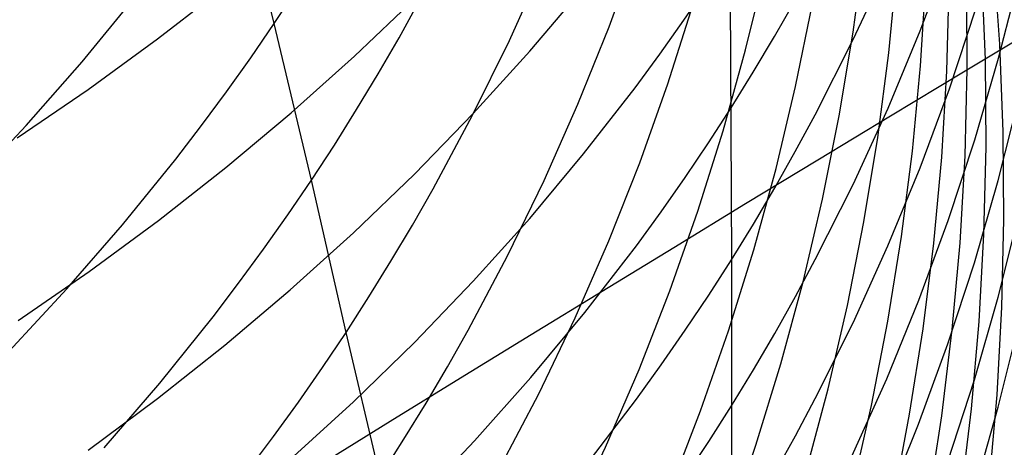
# Model space of a CAD drawing. Extents: x -383 to 1849, y -1185 to -529.
# Tile 65 of 256: x -314.99 to -309.63, y -1103.51 to -1101.19. Entities that reach past the tile are written whole.
import ezdxf

# ---------------------------------------------------------------- set-up
doc = ezdxf.new("R2010")
doc.units = 0
doc.layers.add('PREDEFINITO', color=7, linetype='CONTINUOUS')

msp = doc.modelspace()

# ---------------------------------------------------------------- linework, layer by layer
at = {"layer": 'PREDEFINITO'}
for p, q in [((-313.6056, -1101.206, 531.1311), (-313.823, -1100.3285, 529.4003)), ((-311.7821, -1101.225, 537.4419), (-311.6279, -1100.7991, 537.6269)), ((-311.1231, -1100.8131, 620.0364), (-311.1156, -1102.494, 616.6364)), ((-310.4524, -1101.2544, 545.5039), (-310.3918, -1100.7969, 545.6721)), ((-310.0871, -1101.2464, 614.0808), (-309.9272, -1100.8192, 613.906)), ((-310.4535, -1101.2978, 616.1192), (-310.2633, -1100.8853, 615.9409)), ((-309.6537, -1101.3197, 556.9206), (-309.6882, -1100.8438, 557.0405)), ((-312.926, -1101.2855, 533.2251), (-312.7099, -1100.8884, 533.4072)), ((-312.3251, -1101.2994, 535.3276), (-312.14, -1100.8868, 535.5122)), ((-311.0378, -1101.3506, 541.4793), (-310.9304, -1100.906, 541.658)), ((-310.2585, -1101.3669, 547.4225), (-310.2139, -1100.9048, 547.5836)), ((-309.7318, -1101.4038, 555.0395), (-309.7507, -1100.9288, 555.1684)), ((-310.0856, -1101.4376, 549.3365), (-310.0569, -1100.9716, 549.4901)), ((-309.8303, -1101.4551, 553.1469), (-309.8333, -1100.9821, 553.2845)), ((-309.6597, -1101.3965, 610.1993), (-309.5453, -1100.9486, 610.0364)), ((-314.2418, -1101.2909, 626.8062), (-313.8749, -1101.0061, 626.6481)), ((-313.6056, -1101.206, 531.1311), (-313.4805, -1101.0166, 531.2195)), ((-312.2143, -1101.3584, 622.4342), (-311.9202, -1101.0108, 622.2587)), ((-311.3742, -1101.1894, 620.2172), (-311.2468, -1101.0023, 620.1273)), ((-309.9417, -1101.4667, 551.2449), (-309.9289, -1100.9973, 551.3906)), ((-314.6529, -1101.415, 528.8835), (-314.3622, -1101.0606, 529.0496)), ((-313.1688, -1101.3848, 624.629), (-312.836, -1101.0676, 624.4609)), ((-310.8801, -1101.2776, 618.1652), (-310.7678, -1101.0808, 618.0754)), ((-310.7655, -1101.5493, 543.4093), (-310.6738, -1101.0993, 543.582)), ((-311.4613, -1101.5355, 539.3697), (-311.3229, -1101.1016, 539.5505)), ((-309.9277, -1101.5619, 612.2179), (-309.7831, -1101.1263, 612.0497)), ((-313.7344, -1101.3935, 531.0441), (-313.6056, -1101.206, 531.1311)), ((-313.4032, -1102.0598, 532.8763), (-313.6056, -1101.206, 531.1311)), ((-311.5054, -1101.3746, 620.3061), (-311.3742, -1101.1894, 620.2172)), ((-311.9514, -1101.6462, 537.2606), (-311.7821, -1101.225, 537.4419)), ((-310.5282, -1101.7101, 545.3376), (-310.4524, -1101.2544, 545.5039)), ((-310.2623, -1101.6681, 614.2533), (-310.0871, -1101.2464, 614.0808)), ((-309.4523, -1101.2326, 438.7397), (-309.8508, -1101.4721, 438.6401)), ((-314.6192, -1101.5657, 626.9588), (-314.2418, -1101.2909, 626.8062)), ((-313.0397, -1101.4817, 533.136), (-312.926, -1101.2855, 533.2251)), ((-312.5251, -1101.7065, 535.1474), (-312.3251, -1101.2994, 535.3276)), ((-310.9962, -1101.4725, 618.2541), (-310.8801, -1101.2776, 618.1652)), ((-310.6589, -1101.7037, 616.2947), (-310.4535, -1101.2978, 616.1192)), ((-312.5216, -1101.6971, 622.6052), (-312.2143, -1101.3584, 622.4342)), ((-311.1603, -1101.7918, 541.3034), (-311.0378, -1101.3506, 541.4793)), ((-310.3183, -1101.8277, 547.2629), (-310.2585, -1101.3669, 547.4225)), ((-309.6345, -1101.7967, 556.8012), (-309.6537, -1101.3197, 556.9206)), ((-314.957, -1101.7615, 528.7237), (-314.6529, -1101.415, 528.8835)), ((-313.8669, -1101.5792, 530.9586), (-313.7344, -1101.3935, 531.0441)), ((-313.5134, -1101.6926, 624.7921), (-313.1688, -1101.3848, 624.629)), ((-311.6402, -1101.5576, 620.394), (-311.5054, -1101.3746, 620.3061)), ((-309.7893, -1101.8403, 610.3607), (-309.6597, -1101.3965, 610.1993)), ((-309.7281, -1101.8794, 554.9112), (-309.7318, -1101.4038, 555.0395)), ((-311.116, -1101.6655, 618.3421), (-310.9962, -1101.4725, 618.2541)), ((-309.8508, -1101.4721, 438.6401), (-310.2481, -1101.7115, 438.5314)), ((-310.1295, -1101.9028, 549.1843), (-310.0856, -1101.4376, 549.3365)), ((-309.9696, -1101.9357, 551.1003), (-309.9417, -1101.4667, 551.2449)), ((-309.8424, -1101.9282, 553.0101), (-309.8303, -1101.4551, 553.1469)), ((-313.1572, -1101.6761, 533.0481), (-313.0397, -1101.4817, 533.136)), ((-315.0065, -1101.8301, 627.1055), (-314.6192, -1101.5657, 626.9588)), ((-314.003, -1101.763, 530.8746), (-313.8669, -1101.5792, 530.9586)), ((-311.9204, -1101.9173, 620.5667), (-311.6402, -1101.5576, 620.394)), ((-311.6148, -1101.9652, 539.1922), (-311.4613, -1101.5355, 539.3697)), ((-310.8723, -1101.9965, 543.2391), (-310.7655, -1101.5493, 543.4093)), ((-310.0876, -1101.9925, 612.3842), (-309.9277, -1101.5619, 612.2179)), ((-309.662, -1102.0621, 608.5003), (-309.5479, -1101.6106, 608.3461)), ((-313.2783, -1101.8689, 532.9615), (-313.1572, -1101.6761, 533.0481)), ((-312.1357, -1102.0623, 537.0833), (-311.9514, -1101.6462, 537.2606)), ((-311.2397, -1101.8565, 618.4292), (-311.116, -1101.6655, 618.3421)), ((-310.4527, -1102.0836, 614.4233), (-310.2623, -1101.6681, 614.2533)), ((-313.8695, -1101.9907, 624.9501), (-313.5134, -1101.6926, 624.7921)), ((-312.8419, -1102.0268, 622.7716), (-312.5216, -1101.6971, 622.6052)), ((-312.7401, -1102.1075, 534.9719), (-312.5251, -1101.7065, 535.1474)), ((-310.7674, -1101.9041, 616.3813), (-310.6589, -1101.7037, 616.2947)), ((-310.2481, -1101.7115, 438.5314), (-310.6438, -1101.9507, 438.4136)), ((-310.6191, -1102.1634, 545.1734), (-310.5282, -1101.7101, 545.3376)), ((-315.2741, -1102.0997, 528.5702), (-314.957, -1101.7615, 528.7237)), ((-314.1426, -1101.9449, 530.7921), (-314.003, -1101.763, 530.8746)), ((-311.2978, -1102.2292, 541.1304), (-311.1603, -1101.7918, 541.3034)), ((-309.6305, -1102.2743, 556.6824), (-309.6345, -1101.7967, 556.8012)), ((-310.3933, -1102.2865, 547.1052), (-310.3183, -1101.8277, 547.2629)), ((-309.9341, -1102.2794, 610.5204), (-309.7893, -1101.8403, 610.3607)), ((-313.4032, -1102.0598, 532.8763), (-313.2783, -1101.8689, 532.9615)), ((-311.3672, -1102.0455, 618.5154), (-311.2397, -1101.8565, 618.4292)), ((-310.8796, -1102.1026, 616.4672), (-310.7674, -1101.9041, 616.3813)), ((-310.1886, -1102.3665, 549.0336), (-310.1295, -1101.9028, 549.1843)), ((-309.7397, -1102.3551, 554.7837), (-309.7281, -1101.8794, 554.9112)), ((-314.4322, -1102.3027, 530.6314), (-314.1426, -1101.9449, 530.7921)), ((-312.2144, -1102.2684, 620.7353), (-311.9204, -1101.9173, 620.5667)), ((-310.6438, -1101.9507, 438.4136), (-311.0378, -1102.1895, 438.2867)), ((-310.0128, -1102.4039, 550.957), (-309.9696, -1101.9357, 551.1003)), ((-309.8697, -1102.4009, 552.8744), (-309.8424, -1101.9282, 553.0101)), ((-314.2366, -1102.2789, 625.1028), (-313.8695, -1101.9907, 624.9501)), ((-311.7833, -1102.3901, 539.0184), (-311.6148, -1101.9652, 539.1922)), ((-310.9942, -1102.4403, 543.0715), (-310.8723, -1101.9965, 543.2391)), ((-310.2627, -1102.4174, 612.5483), (-310.0876, -1101.9925, 612.3842)), ((-313.5318, -1102.2489, 532.7925), (-313.4032, -1102.0598, 532.8763)), ((-313.215, -1102.889, 534.6357), (-313.4032, -1102.0598, 532.8763)), ((-313.1745, -1102.3471, 622.9333), (-312.8419, -1102.0268, 622.7716)), ((-312.3351, -1102.4726, 536.9102), (-312.1357, -1102.0623, 537.0833)), ((-311.4983, -1102.2324, 618.6007), (-311.3672, -1102.0455, 618.5154)), ((-309.7914, -1102.5094, 608.6531), (-309.662, -1102.0621, 608.5003)), ((-312.8532, -1102.3055, 534.8859), (-312.7401, -1102.1075, 534.9719)), ((-310.9957, -1102.2993, 616.5522), (-310.8796, -1102.1026, 616.4672)), ((-310.6583, -1102.4926, 614.5906), (-310.4527, -1102.0836, 614.4233)), ((-310.7251, -1102.6138, 545.0115), (-310.6191, -1102.1634, 545.1734)), ((-311.0378, -1102.1895, 438.2867), (-311.4299, -1102.4279, 438.1507)), ((-314.6141, -1102.5569, 625.2501), (-314.2366, -1102.2789, 625.1028)), ((-313.6641, -1102.4361, 532.7101), (-313.5318, -1102.2489, 532.7925)), ((-312.5218, -1102.6104, 620.8996), (-312.2144, -1102.2684, 620.7353)), ((-311.6331, -1102.4172, 618.685), (-311.4983, -1102.2324, 618.6007)), ((-311.4504, -1102.6623, 540.9607), (-311.2978, -1102.2292, 541.1304)), ((-310.0941, -1102.7134, 610.6783), (-309.9341, -1102.2794, 610.5204)), ((-309.6622, -1102.6964, 606.7893), (-309.5481, -1102.2419, 606.644)), ((-309.6417, -1102.752, 556.5643), (-309.6305, -1102.2743, 556.6824)), ((-314.7352, -1102.6524, 530.4768), (-314.4322, -1102.3027, 530.6314)), ((-312.9701, -1102.5018, 534.8012), (-312.8532, -1102.3055, 534.8859)), ((-311.1156, -1102.494, 616.6364), (-310.9957, -1102.2993, 616.5522)), ((-310.4833, -1102.743, 546.9495), (-310.3933, -1102.2865, 547.1052)), ((-313.519, -1102.6578, 623.0902), (-313.1745, -1102.3471, 622.9333)), ((-310.2629, -1102.8284, 548.8846), (-310.1886, -1102.3665, 549.0336)), ((-309.7664, -1102.8304, 554.6572), (-309.7397, -1102.3551, 554.7837)), ((-313.8, -1102.6214, 532.6291), (-313.6641, -1102.4361, 532.7101)), ((-311.9668, -1102.8097, 538.8483), (-311.7833, -1102.3901, 539.0184)), ((-311.9134, -1102.7804, 618.8507), (-311.6331, -1102.4172, 618.685)), ((-311.4299, -1102.4279, 438.1507), (-311.8197, -1102.6657, 438.0057)), ((-311.1313, -1102.8803, 542.9068), (-310.9942, -1102.4403, 543.0715)), ((-310.453, -1102.8362, 612.7101), (-310.2627, -1102.4174, 612.5483)), ((-310.0711, -1102.8706, 550.815), (-310.0128, -1102.4039, 550.957)), ((-309.9121, -1102.8726, 552.7399), (-309.8697, -1102.4009, 552.8744)), ((-312.5495, -1102.8768, 536.7415), (-312.3351, -1102.4726, 536.9102)), ((-311.2393, -1102.6866, 616.7197), (-311.1156, -1102.494, 616.6364)), ((-311.1156, -1102.494, 616.6364), (-311.1153, -1103.2889, 614.9163)), ((-310.7669, -1102.6945, 614.6732), (-310.6583, -1102.4926, 614.5906)), ((-313.0907, -1102.6963, 534.7178), (-312.9701, -1102.5018, 534.8012)), ((-309.936, -1102.952, 608.8043), (-309.7914, -1102.5094, 608.6531)), ((-315.0017, -1102.8244, 625.3919), (-314.6141, -1102.5569, 625.2501)), ((-315.0513, -1102.9937, 530.3283), (-314.7352, -1102.6524, 530.4768)), ((-313.9395, -1102.8048, 532.5495), (-313.8, -1102.6214, 532.6291)), ((-312.842, -1102.9433, 621.0594), (-312.5218, -1102.6104, 620.8996)), ((-310.8463, -1103.0608, 544.8522), (-310.7251, -1102.6138, 545.0115)), ((-313.8749, -1102.9587, 623.242), (-313.519, -1102.6578, 623.0902)), ((-313.215, -1102.889, 534.6357), (-313.0907, -1102.6963, 534.7178)), ((-311.8197, -1102.6657, 438.0057), (-312.207, -1102.9027, 437.8517)), ((-311.618, -1103.0905, 540.7944), (-311.4504, -1102.6623, 540.9607)), ((-311.3668, -1102.8773, 616.8021), (-311.2393, -1102.6866, 616.7197)), ((-310.8792, -1102.8945, 614.755), (-310.7669, -1102.6945, 614.6732)), ((-309.7916, -1103.1467, 606.9332), (-309.6622, -1102.6964, 606.7893)), ((-310.5886, -1103.1965, 546.7959), (-310.4833, -1102.743, 546.9495)), ((-310.2693, -1103.1416, 610.834), (-310.0941, -1102.7134, 610.6783)), ((-309.6681, -1103.2292, 556.4471), (-309.6417, -1102.752, 556.5643)), ((-314.2288, -1103.1655, 532.3947), (-313.9395, -1102.8048, 532.5495)), ((-312.2074, -1103.135, 619.0124), (-311.9134, -1102.7804, 618.8507)), ((-312.1654, -1103.2235, 538.6823), (-311.9668, -1102.8097, 538.8483)), ((-310.6585, -1103.2484, 612.8693), (-310.453, -1102.8362, 612.7101)), ((-310.3523, -1103.2877, 548.7375), (-310.2629, -1102.8284, 548.8846)), ((-310.1446, -1103.3353, 550.6747), (-310.0711, -1102.8706, 550.815)), ((-309.8082, -1103.3047, 554.5318), (-309.7664, -1102.8304, 554.6572)), ((-309.6617, -1103.2969, 605.0653), (-309.5476, -1102.8397, 604.929)), ((-313.343, -1103.0798, 534.5549), (-313.215, -1102.889, 534.6357)), ((-312.8509, -1104.4251, 538.2107), (-313.215, -1102.889, 534.6357)), ((-312.6623, -1103.0764, 536.659), (-312.5495, -1102.8768, 536.7415)), ((-312.207, -1102.9027, 437.8517), (-312.5918, -1103.1388, 437.6888)), ((-311.4979, -1103.0658, 616.8836), (-311.3668, -1102.8773, 616.8021)), ((-311.2835, -1103.3159, 542.7451), (-311.1313, -1102.8803, 542.9068)), ((-310.9954, -1103.0927, 614.836), (-310.8792, -1102.8945, 614.755)), ((-309.9698, -1103.3428, 552.6067), (-309.9121, -1102.8726, 552.7399)), ((-314.2418, -1103.2496, 623.3889), (-313.8749, -1102.9587, 623.242)), ((-313.1746, -1103.2668, 621.2148), (-312.842, -1102.9433, 621.0594)), ((-310.0957, -1103.3894, 608.9537), (-309.936, -1102.952, 608.8043)), ((-313.4747, -1103.2687, 534.4755), (-313.343, -1103.0798, 534.5549)), ((-312.7789, -1103.2743, 536.5776), (-312.6623, -1103.0764, 536.659)), ((-311.6327, -1103.2523, 616.9643), (-311.4979, -1103.0658, 616.8836)), ((-310.9826, -1103.5038, 544.6955), (-310.8463, -1103.0608, 544.8522)), ((-312.5918, -1103.1388, 437.6888), (-312.9736, -1103.3739, 437.517)), ((-312.5149, -1103.4805, 619.17), (-312.2074, -1103.135, 619.0124)), ((-311.8007, -1103.5133, 540.6317), (-311.618, -1103.0905, 540.7944)), ((-311.1153, -1103.2889, 614.9163), (-310.9954, -1103.0927, 614.836)), ((-314.5316, -1103.518, 532.2456), (-314.2288, -1103.1655, 532.3947)), ((-310.4596, -1103.5637, 610.9875), (-310.2693, -1103.1416, 610.834)), ((-309.9361, -1103.5922, 607.0757), (-309.7916, -1103.1467, 606.9332)), ((-312.3789, -1103.631, 538.5205), (-312.1654, -1103.2235, 538.6823)), ((-310.7089, -1103.6466, 546.6447), (-310.5886, -1103.1965, 546.7959)), ((-309.7097, -1103.7054, 556.3309), (-309.6681, -1103.2292, 556.4471)), ((-314.6191, -1103.5301, 623.5305), (-314.2418, -1103.2496, 623.3889)), ((-313.61, -1103.4556, 534.3975), (-313.4747, -1103.2687, 534.4755)), ((-313.5191, -1103.5805, 621.3655), (-313.1746, -1103.2668, 621.2148)), ((-312.8992, -1103.4704, 536.4974), (-312.7789, -1103.2743, 536.5776)), ((-311.913, -1103.6187, 617.1227), (-311.6327, -1103.2523, 616.9643)), ((-311.2391, -1103.483, 614.9957), (-311.1153, -1103.2889, 614.9163)), ((-311.1153, -1103.2889, 614.9163), (-311.1151, -1104.0508, 613.1792)), ((-310.767, -1103.4518, 612.9478), (-310.6585, -1103.2484, 612.8693)), ((-310.4569, -1103.7441, 548.5924), (-310.3523, -1103.2877, 548.7375)), ((-309.791, -1103.7499, 605.2003), (-309.6617, -1103.2969, 605.0653)), ((-311.4507, -1103.7467, 542.5866), (-311.2835, -1103.3159, 542.7451)), ((-310.2333, -1103.7975, 550.5362), (-310.1446, -1103.3353, 550.6747)), ((-310.0425, -1103.8111, 552.475), (-309.9698, -1103.3428, 552.6067)), ((-309.8653, -1103.7775, 554.4076), (-309.8082, -1103.3047, 554.5318)), ((-312.9736, -1103.3739, 437.517), (-313.3523, -1103.6079, 437.3365)), ((-310.2707, -1103.821, 609.1012), (-310.0957, -1103.3894, 608.9537)), ((-313.7489, -1103.6405, 534.3208), (-313.61, -1103.4556, 534.3975)), ((-310.8792, -1103.6534, 613.0257), (-310.767, -1103.4518, 612.9478)), ((-313.0233, -1103.6647, 536.4185), (-312.8992, -1103.4704, 536.4974)), ((-312.8352, -1103.8167, 619.3233), (-312.5149, -1103.4805, 619.17)), ((-311.9984, -1103.9303, 540.4728), (-311.8007, -1103.5133, 540.6317)), ((-311.3666, -1103.6751, 615.0743), (-311.2391, -1103.483, 614.9957)), ((-311.134, -1103.9425, 544.5417), (-310.9826, -1103.5038, 544.6955))]:
    msp.add_line(p, q, dxfattribs=at)

doc.saveas('drawing.dxf')
